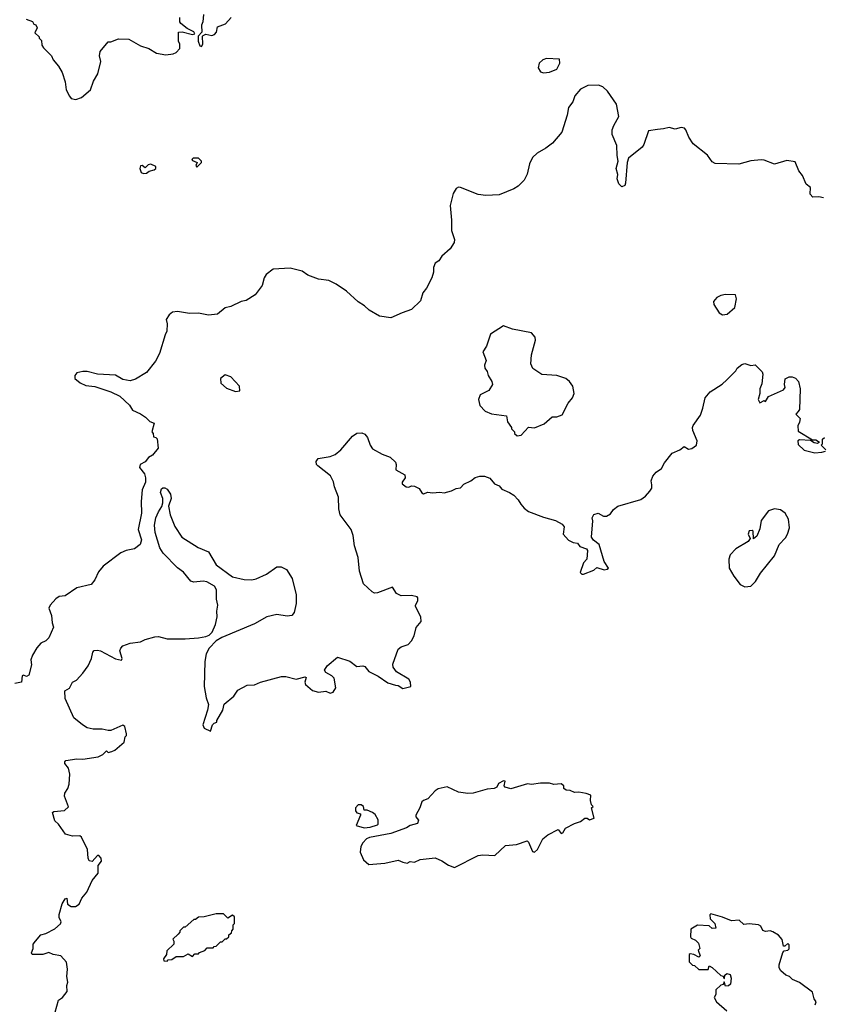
# Model space of a CAD drawing. Extents: x 1980017 to 2252640, y 74400 to 266395.
# Tile 154 of 256: x 2077149 to 2082575, y 198998 to 205650. Entities that reach past the tile are written whole.
import ezdxf

# ---------------------------------------------------------------- set-up
doc = ezdxf.new("R2010")
doc.units = 0

msp = doc.modelspace()

# ---------------------------------------------------------------- linework, layer by layer
at = {"layer": '0CON20XD'}
for points in [[(2078390, 205685), (2078386.2, 205635), (2078376.4, 205613.6), (2078377.5, 205565), (2078352.5, 205537.5), (2078353.3, 205505), (2078363.9, 205473.9), (2078375, 205467.5), (2078386.2, 205485), (2078382.5, 205537.5), (2078387, 205543), (2078405, 205552.5), (2078445, 205543.8), (2078465, 205550), (2078476.7, 205565), (2078485, 205602.5), (2078538.3, 205621.7), (2078577.5, 205665)], [(2077193.1, 205653.1), (2077235, 205637.5), (2077245, 205620), (2077257.5, 205615), (2077267.5, 205595), (2077251.7, 205561.7), (2077280, 205535), (2077280, 205525), (2077295, 205510), (2077298.3, 205478.3), (2077309.3, 205459.3), (2077363.3, 205405), (2077375, 205377.5), (2077410, 205335), (2077435, 205292.5), (2077455, 205230), (2077463.3, 205175), (2077483.9, 205133.9), (2077496.4, 205116.4), (2077528.3, 205111.7), (2077565, 205123.3), (2077626.2, 205175), (2077646.2, 205235), (2077676.7, 205285), (2077697, 205367), (2077687.5, 205405), (2077692.5, 205435), (2077745, 205500), (2077765, 205500), (2077815, 205520), (2077885, 205517.5), (2077965, 205472.5), (2078020, 205455), (2078073, 205423), (2078135, 205412.5), (2078185, 205420), (2078205, 205427.5), (2078230, 205455), (2078230, 205485), (2078220, 205505), (2078220, 205565), (2078245, 205566.7), (2078315, 205550), (2078330, 205555), (2078325, 205567.5), (2078279.3, 205589.3), (2078237.5, 205625), (2078230, 205635), (2078230, 205665)], [(2080685, 205290), (2080725, 205294.2), (2080776.2, 205315), (2080796.7, 205356.7), (2080793.3, 205383.3), (2080705, 205387.1), (2080681.3, 205378.7), (2080655, 205356.2), (2080650, 205325), (2080665, 205296.7), (2080685, 205290)], [(2082575, 204446), (2082545, 204452.5), (2082505, 204450), (2082485, 204470), (2082487.5, 204515), (2082458.3, 204538.3), (2082435, 204596.7), (2082408.7, 204628.7), (2082385, 204689.2), (2082327.4, 204697.4), (2082245, 204673.5), (2082175, 204701.7), (2082155, 204703.9), (2082085, 204695.7), (2082005, 204674.8), (2081845, 204677.2), (2081825, 204690), (2081792.7, 204735), (2081695, 204812), (2081665.6, 204855), (2081647.5, 204905), (2081637.3, 204917.3), (2081615, 204920.5), (2081575, 204910), (2081535, 204922.5), (2081495, 204911.4), (2081455, 204908.5), (2081395, 204900), (2081363.9, 204806.1), (2081352.3, 204787.7), (2081260, 204715), (2081250, 204685), (2081240, 204545), (2081235, 204530), (2081215, 204520), (2081195, 204540), (2081183.9, 204573.9), (2081186.7, 204605), (2081176.2, 204645), (2081190, 204695), (2081182.6, 204732.6), (2081180.7, 204800.7), (2081150, 204875), (2081150, 204905), (2081160, 204935), (2081193.8, 204995), (2081178.8, 205078.8), (2081116.8, 205166.8), (2081086.3, 205196.3), (2081056.6, 205206.6), (2080985, 205205.7), (2080935, 205180), (2080897.1, 205135), (2080882.7, 205095), (2080854.1, 205055.9), (2080846.2, 205005), (2080809.8, 204890.2), (2080747.1, 204815), (2080701.7, 204781.7), (2080642.8, 204747.2), (2080610.2, 204719.8), (2080590, 204675), (2080575, 204606), (2080555.5, 204565), (2080515, 204526.2), (2080485, 204506.7), (2080385, 204465.6), (2080295, 204461.2), (2080245, 204468.5), (2080125, 204516.9), (2080111.9, 204518.1), (2080095, 204510), (2080075.4, 204474.6), (2080055.6, 204395), (2080064.4, 204294.4), (2080063.5, 204225), (2080084.4, 204165), (2080081.4, 204145), (2080055, 204102.5), (2079997.9, 204052.1), (2079979.7, 204020.3), (2079954, 204005), (2079942.5, 203975), (2079942.5, 203945), (2079931.4, 203905), (2079895.8, 203835), (2079870, 203805), (2079855, 203750), (2079795, 203692.5), (2079731.2, 203668.8)], [(2077985, 204611.2), (2078005, 204613.3), (2078023.8, 204626.2), (2078057.5, 204635), (2078067.5, 204645), (2078068.3, 204658.3), (2078035, 204673.8), (2078015, 204670), (2077995, 204650), (2077975, 204663.8), (2077965, 204663.3), (2077960, 204645), (2077968.3, 204618.3), (2077985, 204611.2)], [(2078345, 204653.3), (2078376.1, 204683.9), (2078376.7, 204695), (2078355, 204713.3), (2078320, 204715), (2078310, 204705), (2078315, 204697.5), (2078347.5, 204685), (2078337.5, 204665), (2078345, 204653.3)], [(2079731.2, 203668.8), (2079655, 203635.6), (2079577.2, 203647.2), (2079507.5, 203687.5), (2079477.7, 203717.7), (2079434.6, 203744.6), (2079355, 203815.5), (2079285, 203863.1), (2079235, 203887.5), (2079165, 203896.2), (2079093.7, 203923.7), (2079055, 203951.9), (2078975, 203971.5), (2078860.8, 203965), (2078812.6, 203927.4), (2078800, 203905), (2078786.2, 203853.8), (2078738.9, 203791.1), (2078677.5, 203752.5), (2078644.6, 203745.4), (2078575, 203711.4), (2078535, 203703.3), (2078485, 203660), (2078423, 203653), (2078355, 203666.2), (2078295, 203664), (2078215, 203679.2), (2078181.2, 203675), (2078156.7, 203655), (2078136.7, 203625), (2078143.3, 203595), (2078142.5, 203545), (2078130, 203520), (2078093.3, 203395), (2078066.1, 203343.9), (2078005, 203266.7), (2077929.5, 203220.5), (2077895, 203210), (2077845, 203218.8), (2077795, 203247.5), (2077674.1, 203254.1), (2077605, 203273.8), (2077575, 203273.8), (2077535, 203263.8), (2077520, 203245), (2077521.2, 203225), (2077556.1, 203196.1), (2077595, 203178.8), (2077655, 203172), (2077765, 203136.2), (2077825, 203106.2), (2077890, 203045), (2077911.2, 203011.2), (2077965, 202987.1), (2077998.8, 202965), (2078026.4, 202936.4), (2078057.5, 202925), (2078040, 202865), (2078050, 202855), (2078051.7, 202831.7), (2078068.3, 202828.3), (2078077.5, 202817.5), (2078082.5, 202755), (2078045, 202707.5), (2078018.3, 202691.7), (2077995, 202663.8), (2077962.5, 202645), (2077957.5, 202625), (2077990.7, 202580.7), (2077997.5, 202555), (2077997.5, 202525), (2077976.6, 202473.4), (2077969.4, 202395), (2077971.9, 202315), (2077947.5, 202205), (2077970, 202135), (2077962, 202105), (2077924, 202075), (2077866.5, 202063.5), (2077831.2, 202048.8), (2077712, 201958), (2077679.7, 201920.3), (2077655, 201866.7), (2077630, 201835), (2077535, 201812.5), (2077455, 201757.1), (2077415, 201752.5), (2077391.7, 201738.3), (2077354, 201695), (2077346, 201675), (2077364.2, 201625), (2077367.1, 201575), (2077376.2, 201545), (2077345, 201474), (2077325, 201454.2), (2077291.4, 201438.6), (2077263.6, 201406.4), (2077233.9, 201356.1), (2077222.9, 201325), (2077228.6, 201291.4), (2077209.3, 201220.7), (2077195, 201213.3), (2077175, 201222.5), (2077165, 201217.5), (2077160, 201175), (2077115, 201166.2)], [(2081895, 203656.7), (2081925, 203661.2), (2081978, 203705), (2081988.8, 203765), (2081981.7, 203791.7), (2081915, 203793.8), (2081882.7, 203787.3), (2081855, 203773.3), (2081833.8, 203745), (2081836.2, 203725), (2081870.5, 203670.5), (2081895, 203656.7)], [(2080508.3, 202838.3), (2080535, 202842.5), (2080583, 202897), (2080625, 202893.3), (2080689.7, 202920.3), (2080744.1, 202965.9), (2080775, 202966.7), (2080810.5, 202979.5), (2080851.7, 203058.3), (2080881.2, 203095), (2080893.3, 203125), (2080883.3, 203175), (2080861.2, 203205), (2080835.5, 203225.5), (2080775, 203245.7), (2080675, 203253.3), (2080613.9, 203293.9), (2080600, 203325), (2080604.3, 203385.7), (2080631.4, 203485), (2080628, 203505), (2080603.9, 203533.9), (2080475, 203558.8), (2080415, 203582.5), (2080326.7, 203525), (2080301.4, 203445), (2080276.7, 203405), (2080297.7, 203347.7), (2080286.2, 203315), (2080288.8, 203295), (2080304.2, 203274.2), (2080310.8, 203245), (2080336.7, 203205), (2080341.2, 203185), (2080315.8, 203144.2), (2080257.5, 203115), (2080246.7, 203085), (2080255, 203042.5), (2080292.5, 203005), (2080335, 202988), (2080435, 202972.5), (2080443, 202933), (2080470, 202895), (2080470, 202885), (2080490, 202865), (2080490, 202855), (2080508.3, 202838.3)], [(2079162.5, 202635), (2079152.5, 202645), (2079150, 202665), (2079163.9, 202686.1), (2079245, 202698.6), (2079277.8, 202712.2), (2079316.9, 202743.1), (2079395, 202836.5), (2079425, 202855.5), (2079459.3, 202859.3), (2079478.7, 202848.7), (2079496.1, 202826.1), (2079515.5, 202775), (2079531.2, 202751.2), (2079595, 202713.8), (2079650, 202695), (2079685, 202661.2), (2079690.8, 202645), (2079688.6, 202608.6), (2079748, 202575), (2079752, 202555), (2079730, 202525), (2079731.2, 202515), (2079757.5, 202495), (2079775, 202491.2), (2079795, 202500), (2079815, 202498.8), (2079845, 202483.3), (2079863.6, 202453.6), (2079875, 202446.7), (2079905, 202457.5), (2079935, 202452.5), (2079985, 202458.8), (2080015, 202453.3), (2080065, 202466), (2080095, 202483.3), (2080125, 202486.7), (2080148, 202512), (2080195.7, 202534.3), (2080225, 202556.7), (2080255, 202566.7), (2080286.1, 202566.1), (2080323, 202553), (2080354.1, 202514.1), (2080385, 202500), (2080405, 202477.5), (2080455, 202456.7), (2080485, 202436.7), (2080515, 202406.7), (2080532.5, 202377.5), (2080555, 202348.8), (2080585, 202328), (2080685, 202288), (2080766.6, 202266.6), (2080812.3, 202242.3), (2080824.2, 202224.2), (2080817.3, 202175), (2080853.9, 202133.9), (2080885, 202117.5), (2080913.9, 202113.9), (2080931.7, 202091.7), (2080975.6, 202075.6), (2080983.1, 202063.1), (2080977.5, 202005), (2080955, 201980), (2080934, 201915), (2080944.1, 201904.1), (2080955, 201904), (2081025, 201930), (2081045, 201950), (2081095, 201933.3), (2081115, 201936.7), (2081123.3, 201945), (2081095, 201990), (2081061.2, 202105), (2081023, 202133), (2081010, 202155), (2081018.8, 202265), (2081013.8, 202285), (2081025, 202307.5), (2081055, 202316.7), (2081090, 202295), (2081110, 202295), (2081137.7, 202312.3), (2081158.8, 202341.2), (2081187, 202363), (2081342.7, 202407.3), (2081375, 202431.2), (2081403.8, 202465), (2081417.5, 202485), (2081416.4, 202506.4), (2081413.3, 202535), (2081423.3, 202565), (2081446.8, 202593.2), (2081481.7, 202618.3), (2081503.2, 202656.8), (2081555, 202721.2), (2081606.1, 202743.9), (2081635, 202767.5), (2081665, 202747.5), (2081686.1, 202753.9), (2081717.5, 202775), (2081723.3, 202805), (2081694, 202875), (2081692, 202895), (2081695, 202907.5), (2081745, 202977.5), (2081762, 203025), (2081776.2, 203095), (2081810, 203135), (2081892.3, 203187.7), (2081923.9, 203216.1), (2081983, 203277), (2081993.6, 203296.4), (2082025, 203320), (2082045, 203326.7), (2082085, 203312.5), (2082115, 203317.5), (2082161.7, 203271.7), (2082166.7, 203255), (2082160.7, 203189.3), (2082146.2, 203155), (2082146.1, 203123.9), (2082133.8, 203085), (2082145, 203062.5), (2082175, 203077.5), (2082185, 203070), (2082205, 203103.3), (2082305, 203150), (2082317.5, 203165), (2082312.5, 203185), (2082317, 203223), (2082345, 203236.7), (2082365, 203236.7), (2082387.3, 203227.3), (2082406.2, 203205), (2082418.8, 203155), (2082413.6, 203016.4), (2082405, 203002.5), (2082390, 202985), (2082418.8, 202955), (2082415, 202930), (2082402.5, 202905), (2082405, 202870), (2082501.7, 202811.7), (2082525, 202812.5), (2082550, 202795), (2082535, 202787.5), (2082512.3, 202792.3), (2082487.5, 202807.5), (2082415, 202812.5), (2082402.5, 202805), (2082405, 202780), (2082445, 202742.5), (2082517, 202723), (2082565, 202728), (2082590, 202735)], [(2078605, 203137.5), (2078635, 203142.5), (2078632.5, 203175), (2078575, 203236), (2078535, 203250), (2078503.3, 203225), (2078506.7, 203195), (2078545, 203161.2), (2078605, 203137.5)], [(2082592.5, 202745), (2082560, 202775), (2082570, 202785), (2082570, 202815), (2082581.7, 202828.3)], [(2077375.8, 198905), (2077410, 199025), (2077437.5, 199045), (2077470, 199085), (2077467.5, 199125), (2077473.3, 199146.7), (2077466.7, 199185), (2077472, 199235), (2077463.9, 199283.9), (2077425.9, 199325.9), (2077373.6, 199333.6), (2077345, 199347.5), (2077305, 199333.8), (2077232.5, 199335), (2077227.5, 199345), (2077240, 199375), (2077240, 199405), (2077254.2, 199425.8), (2077291.7, 199468.3), (2077325, 199477.5), (2077385, 199507.5), (2077425, 199542.5), (2077428.8, 199555), (2077415.6, 199585.6), (2077414.5, 199605.5), (2077435, 199676.7), (2077455, 199711.2), (2077466.2, 199715), (2077470.6, 199675), (2077495, 199658.9), (2077525, 199659.1), (2077551.2, 199675), (2077568.5, 199715), (2077602.7, 199755), (2077638, 199835), (2077679.4, 199885), (2077679.2, 199935), (2077701.2, 199965), (2077698, 199985), (2077683.6, 200003.6), (2077675, 200003.8), (2077636.9, 199963.1), (2077617.9, 199967.9), (2077610, 199985), (2077606.9, 200045), (2077565, 200126.9), (2077555, 200135.5), (2077505, 200133.3), (2077457.6, 200147.6), (2077411.2, 200215), (2077385, 200237.5), (2077370, 200295), (2077378.3, 200301.7), (2077451.7, 200308.3), (2077477, 200333), (2077450, 200405), (2077452.5, 200425), (2077473.6, 200456.4), (2077483.3, 200485), (2077486.4, 200553.6), (2077477.5, 200592.5), (2077453.3, 200625), (2077453, 200637), (2077460, 200645), (2077535, 200656.2), (2077575, 200653.8), (2077679.3, 200670.7), (2077710, 200685), (2077735, 200710), (2077745, 200700), (2077770, 200705), (2077790, 200715), (2077855, 200770), (2077860, 200805), (2077870, 200815), (2077870, 200825), (2077858, 200875), (2077845, 200884), (2077765, 200847.5), (2077745, 200847.5), (2077705, 200856.7), (2077645, 200856.2), (2077605, 200866.2), (2077572.5, 200885), (2077513.9, 200933.9), (2077456.2, 201065), (2077452.5, 201115), (2077485, 201133.3), (2077505, 201173.3), (2077531.2, 201188.8), (2077574.4, 201235.6), (2077610, 201285), (2077632.5, 201335), (2077642.3, 201377.7), (2077652, 201388), (2077675, 201391.4), (2077695, 201386.5), (2077795, 201331.9), (2077835, 201322.5), (2077840, 201335), (2077823.8, 201385), (2077831.2, 201405), (2077845, 201418.8), (2077895, 201436.7), (2077965, 201447.5), (2077995, 201462.5), (2078061.7, 201481.7), (2078085, 201482.5), (2078145, 201467.5), (2078265, 201466.7), (2078355, 201473.3), (2078406.4, 201483.6), (2078428.3, 201491.7), (2078448.3, 201511.7), (2078470, 201565), (2078482.5, 201615), (2078480, 201655), (2078486.2, 201695), (2078476.7, 201735), (2078478.3, 201798.3), (2078465, 201822.5), (2078413, 201853), (2078386.4, 201856.4), (2078325, 201850), (2078305, 201856.7), (2078255, 201917.5), (2078215, 201947.5), (2078116.2, 202045), (2078095, 202082.9), (2078064.2, 202185), (2078057.7, 202235), (2078068.4, 202285), (2078085, 202325.6), (2078108.9, 202361.1), (2078115.7, 202385), (2078115.8, 202415), (2078099.2, 202455), (2078105, 202480), (2078115, 202488), (2078128.3, 202488.3), (2078145, 202478.8), (2078165.7, 202445), (2078170.8, 202415), (2078154.2, 202364.2), (2078164.4, 202305), (2078196.9, 202225), (2078244.3, 202155), (2078354.5, 202084.5), (2078422.5, 202055), (2078475, 201967.5), (2078585, 201886.2), (2078665, 201868), (2078715, 201866), (2078745, 201872), (2078815, 201903.8), (2078885, 201952.5), (2078915, 201952.5), (2078950, 201935), (2078988, 201875), (2079014.3, 201765), (2079015.7, 201705), (2079001.2, 201645), (2078986.1, 201623.9), (2078955, 201620), (2078885, 201630.8), (2078817.5, 201615), (2078735, 201568), (2078514.1, 201475.9), (2078475, 201452.5), (2078427.5, 201405), (2078406.7, 201365), (2078398.8, 201315), (2078393.3, 201145), (2078408.3, 201068.3), (2078422.5, 201022.5), (2078416.2, 200985), (2078384.3, 200885), (2078395, 200863.3), (2078436.7, 200843.3), (2078450, 200885), (2078461.7, 200898.3), (2078480, 200905), (2078480, 200915), (2078520, 200985), (2078530, 201025), (2078595, 201080), (2078620.7, 201119.3), (2078685, 201153.3), (2078735, 201156.7), (2078775, 201173.3), (2078917, 201213), (2078945, 201213.3), (2079015, 201193.8), (2079075, 201210), (2079082.5, 201205), (2079074, 201175), (2079077.5, 201157.5), (2079125, 201117.5), (2079167, 201107), (2079215, 201112.5), (2079245, 201100), (2079265, 201107.5), (2079283.8, 201135), (2079271.7, 201201.7), (2079257, 201217), (2079215, 201238.8), (2079205.8, 201255), (2079224.7, 201285.3), (2079295, 201344.2), (2079377, 201317), (2079425, 201280), (2079465, 201283.8), (2079479.5, 201279.5), (2079505, 201247.5), (2079570, 201215), (2079635, 201170), (2079685, 201153.3), (2079705, 201152.5), (2079735, 201132.5), (2079790, 201145), (2079787.5, 201175), (2079776.7, 201195), (2079692.5, 201245), (2079670.6, 201275), (2079668.1, 201295), (2079705, 201396.7), (2079725, 201413.3), (2079770.7, 201429.3), (2079795, 201452.5), (2079811.7, 201488.3), (2079826.4, 201543.6), (2079858.8, 201585), (2079856.7, 201615), (2079820, 201685), (2079820, 201695), (2079837, 201723), (2079837.5, 201745), (2079831.7, 201751.7), (2079795, 201760), (2079725, 201757.5), (2079693.6, 201773.6), (2079665, 201816.7), (2079565, 201778.8), (2079545, 201776.7), (2079527.5, 201785), (2079469.5, 201839.5), (2079442, 201925), (2079433, 202017), (2079410, 202095), (2079400, 202165), (2079386.1, 202206.1), (2079313.3, 202305), (2079303.8, 202345), (2079302, 202425), (2079274.2, 202494.2), (2079267.3, 202527.3), (2079247.7, 202567.7), (2079162.5, 202635)], [(2082045, 201817.5), (2082085, 201822.5), (2082115.8, 201854.2), (2082149.5, 201910.5), (2082245, 202026.7), (2082276.2, 202105), (2082320.5, 202149.5), (2082333.8, 202175), (2082346.1, 202216.1), (2082338.8, 202275), (2082316.7, 202315), (2082285, 202338.8), (2082245, 202346.2), (2082205, 202332.5), (2082154.1, 202265.9), (2082145, 202210), (2082125, 202160), (2082102.5, 202142.5), (2082100, 202195), (2082095, 202200), (2082075, 202197.5), (2082067.5, 202175), (2082080, 202145), (2082067.5, 202125), (2081984.2, 202075.8), (2081946.7, 202035), (2081936.2, 202005), (2081938.8, 201945), (2081969.5, 201889.5), (2082013.9, 201833.9), (2082045, 201817.5)], [(2080085, 199922.5), (2080245, 200002.5), (2080275, 200007.5), (2080357, 200003), (2080428.3, 200071.7), (2080503, 200077), (2080575, 200102.5), (2080585, 200092.5), (2080611.2, 200031.2), (2080625, 200026.2), (2080644, 200045), (2080681.2, 200115), (2080715, 200143.8), (2080785, 200180), (2080805, 200152.5), (2080815, 200157.5), (2080835, 200187.5), (2080895, 200220), (2080935, 200232.5), (2080965, 200256.7), (2080980, 200255), (2080995, 200243.3), (2081026.7, 200255), (2081010, 200325), (2081020, 200335), (2081010, 200345), (2081002.5, 200375), (2081005, 200410), (2080973, 200423), (2080925, 200432), (2080895, 200430), (2080865, 200442.5), (2080837.5, 200445), (2080822.5, 200455), (2080822.5, 200475), (2080805, 200487.5), (2080755, 200483.8), (2080725, 200491.2), (2080665, 200491.2), (2080605, 200482.5), (2080576.7, 200486.7), (2080465, 200452.9), (2080427.5, 200465), (2080420, 200475), (2080427.5, 200505), (2080415, 200506.7), (2080380.7, 200489.3), (2080370, 200465), (2080353, 200457), (2080305, 200451.2), (2080210, 200425), (2080175, 200423.3), (2080112, 200432), (2080035, 200466.7), (2079975, 200453.3), (2079955, 200440), (2079905, 200386.7), (2079874.3, 200375.7), (2079863.3, 200365), (2079850, 200325), (2079822.5, 200275), (2079822.5, 200265), (2079841.2, 200241.2), (2079835, 200220), (2079784.4, 200205.6), (2079760.8, 200189.2), (2079655, 200152), (2079510, 200125), (2079490, 200115), (2079465, 200090), (2079452.5, 200065), (2079447.5, 200025), (2079470, 199975), (2079505, 199942.5), (2079615, 199952.5), (2079705, 199972.5), (2079735, 199957.5), (2079765, 199952.5), (2079785, 199962.5), (2079815, 199957.5), (2079853.6, 199976.4), (2079955, 199987.5), (2079998.3, 199968.3), (2080045, 199937.5), (2080085, 199922.5)], [(2079475, 200191.2), (2079515, 200193.8), (2079565, 200210), (2079570, 200215), (2079570, 200245), (2079549.3, 200279.3), (2079530, 200295), (2079495, 200310), (2079475, 200310), (2079470, 200335), (2079455, 200346.7), (2079434.1, 200345.9), (2079416.7, 200325), (2079416.7, 200305), (2079425, 200292.5), (2079450, 200285), (2079450, 200275), (2079420, 200205), (2079475, 200191.2)], [(2078145, 199290), (2078151.7, 199298.3), (2078175, 199300), (2078205, 199320), (2078255, 199320), (2078285, 199340), (2078315, 199320), (2078331.7, 199338.3), (2078355, 199340), (2078361.7, 199348.3), (2078398.3, 199361.7), (2078415, 199380), (2078455, 199380), (2078461.7, 199388.3), (2078475, 199390), (2078505, 199420), (2078515, 199420), (2078535, 199440), (2078545, 199440), (2078560, 199455), (2078561.7, 199468.3), (2078578.3, 199481.7), (2078580, 199495), (2078590, 199505), (2078590, 199535), (2078600, 199545), (2078598.3, 199588.3), (2078585, 199600), (2078555, 199580), (2078525, 199610), (2078475, 199610), (2078395, 199590), (2078355, 199587.5), (2078335, 199570), (2078325, 199570), (2078265, 199520), (2078255, 199520), (2078230, 199495), (2078230, 199485), (2078218.3, 199471.7), (2078181.7, 199438.3), (2078190, 199425), (2078190, 199405), (2078141.7, 199358.3), (2078140, 199335), (2078120, 199305), (2078121.7, 199291.7), (2078145, 199290)], [(2082520, 198995), (2082527.5, 199015), (2082512.5, 199035), (2082501.2, 199081.2), (2082415, 199146), (2082366.7, 199166.7), (2082347, 199187), (2082322.5, 199195), (2082287.5, 199225), (2082277.5, 199245), (2082276.7, 199265), (2082301.2, 199348.8), (2082310, 199360), (2082335, 199363.8), (2082345, 199372.5), (2082345, 199400), (2082335, 199410), (2082315, 199390), (2082305, 199390), (2082297.5, 199435), (2082272.5, 199465), (2082235, 199488.8), (2082215, 199493.8), (2082185, 199490), (2082166.4, 199496.4), (2082152.5, 199525), (2082136.1, 199536.1), (2082075, 199542.5), (2082038.3, 199538.3), (2082006.4, 199566.4), (2081955, 199561.2), (2081895, 199586.7), (2081815, 199610), (2081808.3, 199601.7), (2081810, 199575), (2081842.5, 199545), (2081848.3, 199511.7), (2081825, 199510), (2081805, 199527.5), (2081725, 199532.5), (2081680, 199505), (2081677.5, 199455), (2081682.5, 199445), (2081712.5, 199432.5), (2081731.7, 199411.7), (2081740, 199375), (2081730, 199365), (2081742.5, 199325), (2081735, 199317.5), (2081700, 199335), (2081675, 199340), (2081670, 199335), (2081670, 199285), (2081691.7, 199261.7), (2081705, 199260), (2081735, 199232.5), (2081797, 199233), (2081805, 199257.5), (2081825, 199247.5), (2081883.6, 199193.6), (2081897.5, 199187.5), (2081902.5, 199175), (2081908.3, 199171.7), (2081910, 199195), (2081923, 199207), (2081945, 199200), (2081952.5, 199175), (2081947.5, 199135), (2081935, 199122.5), (2081915, 199120), (2081905, 199150), (2081898.3, 199131.7), (2081883.6, 199126.4), (2081850, 199095), (2081850, 199065), (2081837.5, 199045), (2081852.5, 199015), (2081923, 198953)]]:
    msp.add_lwpolyline(points, dxfattribs=at)

doc.saveas('drawing.dxf')
